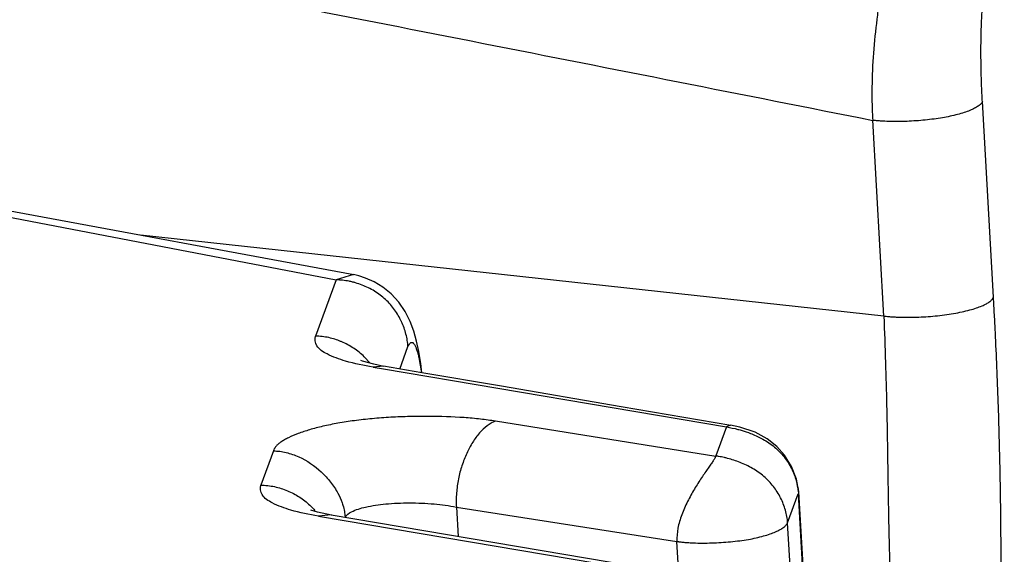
# Model space of a CAD drawing. Header units: inches. Extents: x -4 to 262, y 56 to 231.
# Tile 157 of 162: x 129.484 to 130.038, y 178.143 to 178.444. Entities that reach past the tile are written whole.
import ezdxf

# ---------------------------------------------------------------- set-up
doc = ezdxf.new("R2010")
doc.units = ezdxf.units.IN
doc.header["$LTSCALE"] = 1.2
doc.header["$MEASUREMENT"] = 0
doc.layers.get('0').update_dxf_attribs({"linetype": 'CONTINUOUS'})
doc.layers.add('7_ALL_FEATURES', color=7, linetype='CONTINUOUS')

msp = doc.modelspace()

# ---------------------------------------------------------------- linework, layer by layer
at = {"color": 7, "linetype": 'Continuous', "start_tangent": (0.04511683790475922, -0.9989817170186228), "end_tangent": (0.06252707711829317, -0.9980432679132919)}
msp.add_spline([(129.9703099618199, 178.2772469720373), (129.9712446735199, 178.2511326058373), (129.9718869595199, 178.2270927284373), (129.9723126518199, 178.2051378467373), (129.97262580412, 178.1852189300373), (129.9729144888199, 178.1672318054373), (129.9732489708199, 178.1510416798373), (129.97367626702, 178.1365058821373), (129.9742205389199, 178.1234799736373), (129.97483945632, 178.1118047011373), (129.97547066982, 178.1013186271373)], degree=3, dxfattribs=at)
at = {"layer": '7_ALL_FEATURES', "color": 7, "linetype": 'Continuous'}
for p, q in [((130.0319976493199, 178.2878628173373), (130.0257529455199, 178.3979337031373)), ((129.9703099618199, 178.2772469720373), (129.96406528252, 178.3873174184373)), ((129.6723069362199, 178.3005238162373), (129.2742622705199, 178.3738988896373)), ((129.4280653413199, 178.3425224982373), (129.6623223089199, 178.2975762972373)), ((129.97030996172, 178.2772469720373), (129.55222752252, 178.3226591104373)), ((129.6719772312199, 178.3005760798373), (129.66232322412, 178.2975810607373)), ((129.6723052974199, 178.3005223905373), (129.6719772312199, 178.3005760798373)), ((129.66232309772, 178.2975810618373), (129.6507077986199, 178.2659759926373)), ((129.6980529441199, 178.2474633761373), (129.70268479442, 178.2600666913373)), ((129.7098447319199, 178.2506182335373), (129.7087564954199, 178.2572680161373)), ((129.6771282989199, 178.2518872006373), (129.67611204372, 178.2522638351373)), ((129.68145816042, 178.2508571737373), (129.6780963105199, 178.2543892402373)), ((129.7087515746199, 178.2539566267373), (129.7101936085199, 178.2454082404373)), ((129.6888885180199, 178.2490215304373), (129.6830637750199, 178.2484851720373)), ((129.6830637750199, 178.2484851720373), (129.6888404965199, 178.2475092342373)), ((129.6888404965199, 178.2475092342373), (129.8818543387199, 178.2149009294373)), ((129.71050960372, 178.2453454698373), (129.6888885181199, 178.2490215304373)), ((129.71050960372, 178.2453454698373), (129.7098447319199, 178.2506182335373)), ((129.7552020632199, 178.2377462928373), (129.71050960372, 178.2453454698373)), ((129.87578325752, 178.1983811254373), (129.7518627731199, 178.2181121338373)), ((129.88185433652, 178.2149009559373), (129.87585550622, 178.1985780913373)), ((129.88416152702, 178.2158193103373), (129.88185440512, 178.2149009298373)), ((129.9102198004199, 178.2039228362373), (129.90470964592, 178.2082663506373)), ((129.6269920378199, 178.2014491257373), (129.61992608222, 178.1822148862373)), ((129.92117751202, 178.1854702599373), (129.91830674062, 178.1927427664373)), ((129.9222937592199, 178.1793081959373), (129.92117751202, 178.1854702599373)), ((129.91621727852, 178.1610637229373), (129.9222161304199, 178.1773866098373)), ((129.92221613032, 178.1773866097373), (130.19080202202, 173.4432169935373)), ((129.92229079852, 178.1783282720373), (129.92229735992, 178.1782494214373)), ((129.92229735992, 178.1782494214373), (129.9223371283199, 178.1777158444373)), ((129.9223822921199, 178.1784324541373), (130.19096722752, 173.4442796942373)), ((129.6517176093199, 178.1669946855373), (129.6480402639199, 178.1680412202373)), ((129.7298852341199, 178.1698487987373), (129.8539501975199, 178.1505129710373)), ((129.7298852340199, 178.1698487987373), (129.7308186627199, 178.1533959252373)), ((129.6597166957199, 178.1652766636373), (129.6517176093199, 178.1669946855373)), ((129.65942348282, 178.1654575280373), (129.65228059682, 178.1647244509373)), ((129.6522805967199, 178.1647244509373), (129.8510714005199, 178.1311402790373)), ((129.65945470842, 178.1654523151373), (129.8557509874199, 178.1322895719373)), ((129.6669984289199, 178.1670079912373), (129.6673551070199, 178.1639345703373)), ((130.1848031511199, 173.4268944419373), (129.9162172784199, 178.1610637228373)), ((129.8549865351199, 178.1322462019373), (129.85395019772, 178.1505129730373))]:
    msp.add_line(p, q, dxfattribs=at)
for points in [[(129.6933007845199, 178.2897438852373), (129.68857346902, 178.2935293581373), (129.68365441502, 178.2964605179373), (129.67883362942, 178.2985997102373), (129.6749628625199, 178.2998673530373), (129.6719772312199, 178.3005760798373)], [(129.7087564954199, 178.2572680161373), (129.70749544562, 178.2631750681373), (129.70594836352, 178.2686881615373), (129.70390659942, 178.2741778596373), (129.70110603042, 178.2798087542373), (129.6975431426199, 178.2851197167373), (129.6933007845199, 178.2897438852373)], [(129.68908989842, 178.2489854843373), (129.68343613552, 178.2501594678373), (129.6771282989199, 178.2518872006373)], [(129.8842592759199, 178.2158004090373), (129.82263355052, 178.2262778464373), (129.7552020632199, 178.2377462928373)], [(129.90470964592, 178.2082663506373), (129.89789096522, 178.2119204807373), (129.8893097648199, 178.2147955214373), (129.88416152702, 178.2158193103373)], [(129.91830674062, 178.1927427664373), (129.9145409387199, 178.1989646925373), (129.9102198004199, 178.2039228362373)], [(129.92224924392, 178.1783576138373), (129.9220724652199, 178.1800274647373), (129.9218099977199, 178.1817136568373), (129.9216670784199, 178.1824652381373)]]:
    msp.add_lwpolyline(points, dxfattribs=at)
for points, start_tangent, end_tangent in [([(128.2172570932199, 178.7205296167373), (128.2720575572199, 178.7106983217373), (128.3268122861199, 178.7008281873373), (128.3815253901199, 178.6909187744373), (128.43620020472, 178.6809697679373), (128.49084002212, 178.6709808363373), (128.5454481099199, 178.6609515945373), (128.65458223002, 178.6407705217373), (128.7636288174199, 178.6204231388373), (128.8726138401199, 178.5998867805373), (129.0905011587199, 178.5581672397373), (129.30843986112, 178.5159149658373), (129.5265856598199, 178.4734415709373), (129.7450803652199, 178.4305938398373), (129.96406234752, 178.3873026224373)], (0.9843594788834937, -0.1761715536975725), (0.9808880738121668, -0.1945728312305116)), ([(129.9875351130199, 178.5075145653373), (129.9847693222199, 178.5046505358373), (129.9821013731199, 178.5008865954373), (129.9795760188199, 178.4962311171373), (129.97719155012, 178.4907552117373), (129.97494009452, 178.4845384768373), (129.9728394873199, 178.4776333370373), (129.96919294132, 178.4619451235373), (129.9676951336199, 178.4532715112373), (129.9664124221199, 178.4441726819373), (129.9644932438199, 178.4251747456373), (129.9636426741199, 178.4059014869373), (129.9637004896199, 178.3964630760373), (129.96384638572, 178.3918472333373), (129.96406527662, 178.3873175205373)], (-0.7568291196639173, -0.6536127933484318), (0.05653871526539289, -0.9984004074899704)), ([(130.0257529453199, 178.3979337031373), (130.0255902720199, 178.4008566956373), (130.0254477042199, 178.4037850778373), (130.02522165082, 178.4096314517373), (130.02499148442, 178.4211183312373), (130.02501702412, 178.4321260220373), (130.0252901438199, 178.4423616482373), (130.02578193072, 178.4515851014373), (130.0264684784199, 178.4595277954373), (130.0273399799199, 178.4657826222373), (130.0278309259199, 178.4682693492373), (130.0283519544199, 178.4703487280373), (130.0284890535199, 178.4708169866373)], (-0.06047607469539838, 0.9981696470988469), (0.289093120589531, 0.9573009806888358)), ([(130.02575290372, 178.3979334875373), (130.02494189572, 178.3966210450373), (130.02428715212, 178.3959827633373), (130.0234723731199, 178.3953483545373), (130.02138221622, 178.3940816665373), (130.01871398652, 178.3928467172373), (130.0155142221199, 178.3916799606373), (130.01184063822, 178.3906011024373), (130.0033140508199, 178.3887691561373), (129.99858386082, 178.3880456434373), (129.9936326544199, 178.3874633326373), (129.9833860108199, 178.3867539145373), (129.9782777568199, 178.3866447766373), (129.9732852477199, 178.3867042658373), (129.9684822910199, 178.3869331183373), (129.96622879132, 178.3871062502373), (129.9640652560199, 178.3873174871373)], (-0.3288551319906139, -0.9443803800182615), (-0.9941376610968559, 0.10812174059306)), ([(129.67152570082, 178.2963788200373), (129.66956337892, 178.2968164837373), (129.66590817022, 178.2973733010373), (129.66410370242, 178.2975212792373), (129.66232309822, 178.2975811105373)], (-0.9706680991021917, 0.2404234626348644), (-0.9999616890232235, 0.008753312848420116)), ([(129.6989300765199, 178.2743142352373), (129.69517764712, 178.2807155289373), (129.69007121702, 178.2865479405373), (129.68385167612, 178.2912425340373), (129.67687761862, 178.2946845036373), (129.67323712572, 178.2959178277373), (129.67152570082, 178.2963788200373)], (-0.4273263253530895, 0.9040974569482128), (-0.9706680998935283, 0.2404234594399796)), ([(129.97030996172, 178.2772469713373), (129.9708337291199, 178.2771929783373), (129.9724139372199, 178.2770411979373), (129.9734804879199, 178.2769533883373), (129.97455802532, 178.2768751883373), (129.9767502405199, 178.2767465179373), (129.9789991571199, 178.2766533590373), (129.9836892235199, 178.2765729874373), (129.98864242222, 178.2766478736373), (129.9991729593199, 178.2773235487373), (130.0044612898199, 178.2779268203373), (130.00955362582, 178.2786977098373), (130.01431400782, 178.2796224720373), (130.01863485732, 178.2806731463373), (130.02241344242, 178.2818134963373), (130.0255701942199, 178.2830040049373), (130.02805824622, 178.2842096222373), (130.0299330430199, 178.2854193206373), (130.03065878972, 178.2860241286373), (130.0312463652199, 178.2866309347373), (130.03148785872, 178.2869360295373), (130.0315862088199, 178.2870677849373), (130.0316939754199, 178.2872427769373), (130.0318259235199, 178.2874956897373), (130.0319308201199, 178.2877071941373), (130.0319670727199, 178.2877804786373), (130.0319976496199, 178.2878628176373)], (0.9941525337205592, -0.1079849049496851), (0.3449579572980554, 0.9386181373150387)), ([(130.0321085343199, 177.9973941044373), (130.03216952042, 177.9983291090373), (130.0322300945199, 177.9992665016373), (130.0323499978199, 178.0011483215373), (130.0324093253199, 178.0020927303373), (130.03246823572, 178.0030394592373), (130.0325848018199, 178.0049398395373), (130.0328128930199, 178.0087680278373), (130.0330342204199, 178.0126322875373), (130.0332487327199, 178.0165320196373), (130.0334563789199, 178.0204666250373), (130.0338508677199, 178.0284380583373), (130.03455519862, 178.0447730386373), (130.0351439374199, 178.0615988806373), (130.0359615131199, 178.0965698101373), (130.0362772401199, 178.1330460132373), (130.0360649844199, 178.1707199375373), (130.0352984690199, 178.2092843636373), (130.03395141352, 178.2484342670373), (130.0330520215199, 178.2681328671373), (130.03254441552, 178.2779963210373), (130.03199765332, 178.2878628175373)], (0.06538929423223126, 0.9978598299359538), (-0.05732031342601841, 0.9983558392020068)), ([(129.7026848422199, 178.2600667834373), (129.7023056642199, 178.2635433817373), (129.7015643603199, 178.2670729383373), (129.69903532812, 178.2740898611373), (129.6989300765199, 178.2743142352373)], (-0.05581366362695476, 0.998441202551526), (-0.4273263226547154, 0.9040974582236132)), ([(129.66757678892, 178.2519200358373), (129.6571653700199, 178.2559524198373), (129.6514484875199, 178.2606049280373), (129.6507077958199, 178.2659759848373)], (-0.9593142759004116, 0.2823404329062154), (0.2916754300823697, 0.9565173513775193)), ([(129.66481569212, 178.2630305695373), (129.65822692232, 178.2651117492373), (129.65070779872, 178.2659759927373)], (-0.9240593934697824, 0.3822489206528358), (-0.9999617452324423, 0.008746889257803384)), ([(129.6780963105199, 178.2543892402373), (129.6720920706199, 178.2591522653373), (129.66541861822, 178.2627755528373), (129.66481569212, 178.2630305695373)], (-0.7276997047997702, 0.6858958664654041), (-0.9240593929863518, 0.3822489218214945)), ([(129.7026849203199, 178.2600666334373), (129.7030060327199, 178.2607368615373), (129.70316809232, 178.2610341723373), (129.70333123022, 178.2613025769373), (129.7036600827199, 178.2617596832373), (129.70399203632, 178.2621081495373), (129.70466376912, 178.2624622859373), (129.7050025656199, 178.2624612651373), (129.7053426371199, 178.2623372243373), (129.7056834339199, 178.2620878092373), (129.7060242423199, 178.2617141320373), (129.70636433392, 178.2612180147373), (129.7067030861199, 178.2606006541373), (129.7073741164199, 178.2590030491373), (129.7080322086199, 178.2569130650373), (129.7086725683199, 178.2543187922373), (129.7087515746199, 178.2539566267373)], (0.4178885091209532, 0.9084983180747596), (0.210491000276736, -0.9775957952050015)), ([(129.6830637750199, 178.2484851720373), (129.66757678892, 178.2519200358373)], (-0.9851992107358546, 0.1714132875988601), (-0.9593142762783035, 0.2823404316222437)), ([(129.7518627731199, 178.2181121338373), (129.74777820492, 178.2187457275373), (129.7434620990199, 178.2192948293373), (129.7342535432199, 178.2201330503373), (129.7142431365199, 178.2208566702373), (129.7036814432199, 178.2207539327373), (129.6930231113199, 178.2203250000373), (129.6825400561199, 178.2195528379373), (129.6725373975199, 178.2184360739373), (129.66327492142, 178.2169896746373), (129.6548340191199, 178.2152675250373), (129.64735562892, 178.2133002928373), (129.64089122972, 178.2111377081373), (129.6354826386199, 178.2088329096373), (129.63321315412, 178.2076389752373), (129.63125862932, 178.2064228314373), (129.62963954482, 178.2051890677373), (129.6283830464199, 178.2039441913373), (129.62750781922, 178.2026951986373), (129.6269920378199, 178.2014491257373)], (-0.985801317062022, 0.1679159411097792), (-0.2688212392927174, -0.9631900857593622)), ([(129.7518627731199, 178.2181121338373), (129.7495029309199, 178.2170197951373), (129.74722520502, 178.2155302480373), (129.74292550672, 178.2115234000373), (129.73908305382, 178.2062843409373), (129.7357649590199, 178.2000669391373), (129.73303970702, 178.1931293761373), (129.73106834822, 178.1856378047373), (129.7299981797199, 178.1777773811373), (129.72981079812, 178.1738126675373), (129.7298851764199, 178.1698488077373)], (-0.9413544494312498, -0.3374193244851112), (0.05664239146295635, -0.9983945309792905)), ([(129.88185433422, 178.2149009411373), (129.88825613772, 178.2135445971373), (129.8906339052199, 178.2128754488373)], (0.9873902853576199, -0.1583048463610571), (0.957585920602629, -0.2881478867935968)), ([(129.8906339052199, 178.2128754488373), (129.8952728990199, 178.2112874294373), (129.90150729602, 178.2084443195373)], (0.9575859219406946, -0.2881478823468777), (0.8821024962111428, -0.4710575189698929)), ([(129.90150729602, 178.2084443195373), (129.9023071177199, 178.2080080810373), (129.90881014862, 178.2035932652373), (129.9115105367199, 178.2010929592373)], (0.88210249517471, -0.4710575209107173), (0.6988366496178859, -0.7152812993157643)), ([(129.6269920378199, 178.2014491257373), (129.6305601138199, 178.2011983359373), (129.63413316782, 178.2005410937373), (129.64120842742, 178.1981314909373), (129.6539399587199, 178.1895889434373), (129.6591576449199, 178.1839192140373), (129.6632895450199, 178.1776025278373), (129.6656102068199, 178.1723070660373)], (0.9999712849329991, -0.007578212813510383), (0.3292897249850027, -0.9442289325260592)), ([(129.9115105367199, 178.2010929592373), (129.9142158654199, 178.1980075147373), (129.91834374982, 178.1915658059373), (129.9210739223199, 178.1846737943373), (129.9222500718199, 178.1783249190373)], (0.6988366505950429, -0.7152812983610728), (0.08205155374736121, -0.9966280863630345)), ([(129.8758555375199, 178.1985780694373), (129.8758328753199, 178.1985179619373), (129.8758084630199, 178.1984561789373), (129.8757544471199, 178.1983276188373), (129.8756260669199, 178.1980507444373), (129.8754713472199, 178.1977479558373), (129.8752912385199, 178.1974197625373), (129.8748586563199, 178.1966892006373), (129.87433592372, 178.1958631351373), (129.8730504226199, 178.1939408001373), (129.8714955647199, 178.1916853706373), (129.8697321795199, 178.1891294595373), (129.8678210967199, 178.1863056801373), (129.8637991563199, 178.1799849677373), (129.8599163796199, 178.1729841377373), (129.8566594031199, 178.1655640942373), (129.8545148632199, 178.1579857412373), (129.85396939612, 178.1505099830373)], (-0.3449643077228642, -0.9386158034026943), (0.05664238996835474, -0.9983945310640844)), ([(129.9162164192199, 178.1610613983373), (129.9158001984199, 178.1645531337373), (129.91499449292, 178.1680734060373), (129.91227582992, 178.1750080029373), (129.90818282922, 178.1814821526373), (129.9028378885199, 178.1871128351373), (129.89974291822, 178.1895020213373), (129.8964332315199, 178.1915957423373), (129.8894403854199, 178.1949414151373), (129.88240070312, 178.1972391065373), (129.8806969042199, 178.1976602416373), (129.8790324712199, 178.1980228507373), (129.87741586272, 178.1983283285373), (129.87662813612, 178.1984600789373), (129.8762398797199, 178.1985207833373), (129.8758555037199, 178.1985780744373)], (-0.06238869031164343, 0.998051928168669), (-0.9895971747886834, 0.1438660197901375)), ([(129.6367937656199, 178.1681592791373), (129.62638213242, 178.1721917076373), (129.62066526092, 178.1768442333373), (129.6199255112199, 178.1822094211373)], (-0.9593120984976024, 0.2823478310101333), (0.2923027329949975, 0.9563258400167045)), ([(129.61992608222, 178.1822148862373), (129.6275822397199, 178.1813265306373), (129.63487889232, 178.1790708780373), (129.64156661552, 178.1755245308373), (129.64747997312, 178.1708512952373), (129.6503510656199, 178.1678782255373)], (0.9999292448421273, -0.01189560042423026), (0.6594488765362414, -0.7517494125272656)), ([(129.6522807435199, 178.1647244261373), (129.6367937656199, 178.1681592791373)], (-0.9851993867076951, 0.1714122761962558), (-0.9593120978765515, 0.2823478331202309)), ([(129.6656102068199, 178.1723070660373), (129.6660885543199, 178.1708344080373), (129.6669296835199, 178.1673911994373), (129.6669984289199, 178.1670079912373)], (0.3292897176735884, -0.9442289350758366), (0.1701618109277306, -0.9854161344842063)), ([(129.6709322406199, 178.1671722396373), (129.6788287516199, 178.1698603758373), (129.6901423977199, 178.1716082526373)], (0.8907322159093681, 0.4545284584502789), (0.9954120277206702, 0.09568121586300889)), ([(129.6901423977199, 178.1716082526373), (129.70353000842, 178.1722129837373), (129.7173556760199, 178.1716155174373), (129.72988523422, 178.1698487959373)], (0.9954120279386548, 0.09568121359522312), (0.9797827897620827, -0.200064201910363)), ([(129.6673551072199, 178.1639345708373), (129.6709322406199, 178.1671722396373)], (0.3502064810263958, 0.9366725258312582), (0.8907322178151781, 0.4545284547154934)), ([(129.85395024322, 178.1505126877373), (129.8539693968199, 178.1505099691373), (129.8544908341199, 178.1504381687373), (129.85502029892, 178.1503694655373), (129.85610241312, 178.1502413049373), (129.8583530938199, 178.1500216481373), (129.8607070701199, 178.1498502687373), (129.86314997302, 178.1497264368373), (129.8735234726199, 178.1496919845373), (129.8841702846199, 178.1503598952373), (129.8893088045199, 178.1509426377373), (129.89417079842, 178.1516834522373), (129.9027131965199, 178.1535919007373), (129.9063119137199, 178.1547148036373), (129.9094168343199, 178.1559183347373), (129.9119938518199, 178.1571786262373), (129.9140088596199, 178.1584718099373), (129.9154277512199, 178.1597740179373), (129.91621728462, 178.1610637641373)], (0.9900552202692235, -0.1406792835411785), (0.340733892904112, 0.9401597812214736))]:
    msp.add_spline(points, degree=3, dxfattribs=dict(at, start_tangent=start_tangent, end_tangent=end_tangent))

doc.saveas('drawing.dxf')
